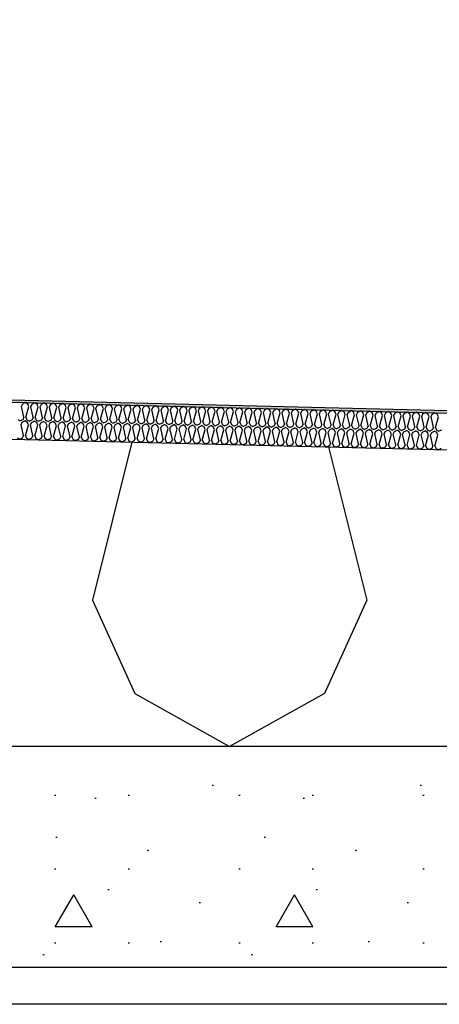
# Model space of a CAD drawing. Header units: millimetres. Extents: x -78790 to -55226, y -2070 to 11020.
# Tile 100 of 108: x -62579 to -62237, y 6640 to 7442. Entities that reach past the tile are written whole.
import ezdxf

# ---------------------------------------------------------------- set-up
doc = ezdxf.new("R2010")
doc.units = ezdxf.units.MM
doc.header["$LTSCALE"] = 0.5
doc.header["$MEASUREMENT"] = 0
doc.linetypes.add('PLINE', pattern=[0])
for name, color, linetype in [('251- Frittbærende dekker', 7, 'Continuous'), ('251- Frittbærende dekker (Skravur)', 7, 'Continuous'), ('256- Faste himlinger og overflatebehandling(Nye konstruksjoner)', 7, 'Continuous'), ('261- Primærkonstruksjon (tak) (Skravur)(Nye konstruksjoner)', 7, 'Continuous'), ('261- Primærkonstruksjon (tak)(Nye konstruksjoner)', 7, 'Continuous'), ('262- Taktekking (Skravur)(Nye konstruksjoner)', 7, 'Continuous'), ('262- Taktekking(Nye konstruksjoner)', 7, 'Continuous')]:
    doc.layers.add(name, color=color, linetype=linetype)

# ---------------------------------------------------------------- blocks, each defined once
blk = doc.blocks.new('*X12')
at = {"layer": '262- Taktekking (Skravur)(Nye konstruksjoner)', "linetype": 'PLINE'}
for p, q in [((-62577.37, 7126.8), (-62576.4, 7128.81)), ((-62575.39, 7117.95), (-62577.37, 7126.8)), ((-62576.4, 7128.81), (-62574.3, 7129.91)), ((-62572.25, 7128.7), (-62574.3, 7129.91)), ((-62573.8, 7117.91), (-62571.38, 7126.65)), ((-62571.38, 7126.65), (-62572.25, 7128.7)), ((-62569.79, 7126.61), (-62568.81, 7128.62)), ((-62567.81, 7117.76), (-62569.79, 7126.61)), ((-62568.81, 7128.62), (-62566.71, 7129.72)), ((-62564.67, 7128.52), (-62566.71, 7129.72)), ((-62566.21, 7117.72), (-62563.79, 7126.46)), ((-62563.79, 7126.46), (-62564.67, 7128.52)), ((-62562.2, 7126.42), (-62561.23, 7128.43)), ((-62560.22, 7117.57), (-62562.2, 7126.42)), ((-62561.23, 7128.43), (-62559.13, 7129.53)), ((-62557.08, 7128.33), (-62559.13, 7129.53)), ((-62558.63, 7117.53), (-62556.21, 7126.27)), ((-62556.21, 7126.27), (-62557.08, 7128.33)), ((-62554.62, 7126.23), (-62553.64, 7128.24)), ((-62552.64, 7117.38), (-62554.62, 7126.23)), ((-62553.64, 7128.24), (-62551.54, 7129.34)), ((-62549.5, 7128.14), (-62551.54, 7129.34)), ((-62551.04, 7117.34), (-62548.62, 7126.08)), ((-62548.62, 7126.08), (-62549.5, 7128.14)), ((-62547.03, 7126.04), (-62546.05, 7128.05)), ((-62545.05, 7117.19), (-62547.03, 7126.04)), ((-62546.05, 7128.05), (-62543.95, 7129.15)), ((-62541.91, 7127.95), (-62543.95, 7129.15)), ((-62543.46, 7117.15), (-62541.04, 7125.89)), ((-62541.04, 7125.89), (-62541.91, 7127.95)), ((-62539.44, 7125.85), (-62538.47, 7127.86)), ((-62538.47, 7127.86), (-62536.37, 7128.96)), ((-62534.33, 7127.76), (-62536.37, 7128.96)), ((-62533.45, 7125.7), (-62534.33, 7127.76)), ((-62531.86, 7125.66), (-62530.88, 7127.67)), ((-62530.88, 7127.67), (-62528.78, 7128.77)), ((-62526.74, 7127.57), (-62528.78, 7128.77)), ((-62525.87, 7125.51), (-62526.74, 7127.57)), ((-62524.27, 7125.47), (-62523.3, 7127.48)), ((-62523.3, 7127.48), (-62521.2, 7128.59)), ((-62519.15, 7127.38), (-62521.2, 7128.59)), ((-62518.28, 7125.32), (-62519.15, 7127.38)), ((-62516.69, 7125.28), (-62515.71, 7127.29)), ((-62515.71, 7127.29), (-62513.61, 7128.4)), ((-62511.57, 7127.19), (-62513.61, 7128.4)), ((-62510.7, 7125.13), (-62511.57, 7127.19)), ((-62509.1, 7125.09), (-62508.13, 7127.1)), ((-62508.13, 7127.1), (-62506.03, 7128.21)), ((-62503.98, 7127), (-62506.03, 7128.21)), ((-62503.11, 7124.94), (-62503.98, 7127)), ((-62501.52, 7124.9), (-62500.54, 7126.91)), ((-62500.54, 7126.91), (-62498.44, 7128.02)), ((-62496.4, 7126.81), (-62498.44, 7128.02)), ((-62495.52, 7124.75), (-62496.4, 7126.81)), ((-62493.93, 7124.71), (-62492.96, 7126.72)), ((-62492.96, 7126.72), (-62490.86, 7127.83)), ((-62488.81, 7126.62), (-62490.86, 7127.83)), ((-62487.94, 7124.56), (-62488.81, 7126.62)), ((-62486.35, 7124.52), (-62485.37, 7126.53)), ((-62485.37, 7126.53), (-62483.27, 7127.64)), ((-62481.23, 7126.43), (-62483.27, 7127.64)), ((-62480.35, 7124.37), (-62481.23, 7126.43)), ((-62478.76, 7124.33), (-62477.78, 7126.34)), ((-62477.78, 7126.34), (-62475.68, 7127.45)), ((-62473.64, 7126.24), (-62475.68, 7127.45)), ((-62472.77, 7124.19), (-62473.64, 7126.24)), ((-62471.17, 7124.15), (-62470.2, 7126.15)), ((-62470.2, 7126.15), (-62468.1, 7127.26)), ((-62466.06, 7126.05), (-62468.1, 7127.26)), ((-62465.18, 7124), (-62466.06, 7126.05)), ((-62463.59, 7123.96), (-62462.61, 7125.96)), ((-62462.61, 7125.96), (-62460.51, 7127.07)), ((-62458.47, 7125.86), (-62460.51, 7127.07)), ((-62455.03, 7125.77), (-62452.93, 7126.88)), ((-62450.89, 7125.67), (-62452.93, 7126.88)), ((-62447.44, 7125.58), (-62445.34, 7126.69)), ((-62443.3, 7125.48), (-62445.34, 7126.69)), ((-62439.86, 7125.4), (-62437.76, 7126.5)), ((-62435.71, 7125.29), (-62437.76, 7126.5)), ((-62432.27, 7125.21), (-62430.17, 7126.31)), ((-62428.13, 7125.1), (-62430.17, 7126.31)), ((-62424.69, 7125.02), (-62422.59, 7126.12)), ((-62420.54, 7124.91), (-62422.59, 7126.12)), ((-62417.1, 7124.83), (-62415, 7125.93)), ((-62412.96, 7124.72), (-62415, 7125.93)), ((-62575.39, 7117.95), (-62576.37, 7115.94)), ((-62573.8, 7117.91), (-62572.93, 7115.85)), ((-62537.46, 7117), (-62539.44, 7125.85)), ((-62535.87, 7116.96), (-62533.45, 7125.7)), ((-62529.88, 7116.81), (-62531.86, 7125.66)), ((-62528.29, 7116.77), (-62525.87, 7125.51)), ((-62522.29, 7116.62), (-62524.27, 7125.47)), ((-62520.7, 7116.58), (-62518.28, 7125.32)), ((-62514.71, 7116.43), (-62516.69, 7125.28)), ((-62513.11, 7116.39), (-62510.7, 7125.13)), ((-62507.12, 7116.24), (-62509.1, 7125.09)), ((-62505.53, 7116.2), (-62503.11, 7124.94)), ((-62499.54, 7116.05), (-62501.52, 7124.9)), ((-62497.94, 7116.01), (-62495.52, 7124.75)), ((-62491.95, 7115.86), (-62493.93, 7124.71)), ((-62490.36, 7115.82), (-62487.94, 7124.56)), ((-62484.37, 7115.67), (-62486.35, 7124.52)), ((-62482.77, 7115.63), (-62480.35, 7124.37)), ((-62476.78, 7115.48), (-62478.76, 7124.33)), ((-62475.19, 7115.44), (-62472.77, 7124.19)), ((-62469.2, 7115.29), (-62471.17, 7124.15)), ((-62467.6, 7115.25), (-62465.18, 7124)), ((-62461.61, 7115.1), (-62463.59, 7123.96)), ((-62460.02, 7115.06), (-62457.6, 7123.81)), ((-62457.6, 7123.81), (-62458.47, 7125.86)), ((-62456, 7123.77), (-62455.03, 7125.77)), ((-62454.02, 7114.91), (-62456, 7123.77)), ((-62452.43, 7114.87), (-62450.01, 7123.62)), ((-62450.01, 7123.62), (-62450.89, 7125.67)), ((-62448.42, 7123.58), (-62447.44, 7125.58)), ((-62446.44, 7114.73), (-62448.42, 7123.58)), ((-62444.84, 7114.69), (-62442.43, 7123.43)), ((-62442.43, 7123.43), (-62443.3, 7125.48)), ((-62440.83, 7123.39), (-62439.86, 7125.4)), ((-62438.85, 7114.54), (-62440.83, 7123.39)), ((-62437.26, 7114.5), (-62434.84, 7123.24)), ((-62434.84, 7123.24), (-62435.71, 7125.29)), ((-62433.25, 7123.2), (-62432.27, 7125.21)), ((-62431.27, 7114.35), (-62433.25, 7123.2)), ((-62429.67, 7114.31), (-62427.25, 7123.05)), ((-62427.25, 7123.05), (-62428.13, 7125.1)), ((-62425.66, 7123.01), (-62424.69, 7125.02)), ((-62423.68, 7114.16), (-62425.66, 7123.01)), ((-62422.09, 7114.12), (-62419.67, 7122.86)), ((-62419.67, 7122.86), (-62420.54, 7124.91)), ((-62418.08, 7122.82), (-62417.1, 7124.83)), ((-62416.1, 7113.97), (-62418.08, 7122.82)), ((-62414.5, 7113.93), (-62412.08, 7122.67)), ((-62412.08, 7122.67), (-62412.96, 7124.72)), ((-62410.49, 7122.63), (-62409.51, 7124.64)), ((-62408.51, 7113.78), (-62410.49, 7122.63)), ((-62409.51, 7124.64), (-62407.41, 7125.74)), ((-62405.37, 7124.53), (-62407.41, 7125.74)), ((-62406.92, 7113.74), (-62404.5, 7122.48)), ((-62404.5, 7122.48), (-62405.37, 7124.53)), ((-62402.9, 7122.44), (-62401.93, 7124.45)), ((-62400.93, 7113.59), (-62402.9, 7122.44)), ((-62401.93, 7124.45), (-62399.83, 7125.55)), ((-62397.79, 7124.34), (-62399.83, 7125.55)), ((-62399.33, 7113.55), (-62396.91, 7122.29)), ((-62396.91, 7122.29), (-62397.79, 7124.34)), ((-62395.32, 7122.25), (-62394.34, 7124.26)), ((-62393.34, 7113.4), (-62395.32, 7122.25)), ((-62394.34, 7124.26), (-62392.24, 7125.36)), ((-62390.2, 7124.15), (-62392.24, 7125.36)), ((-62391.75, 7113.36), (-62389.33, 7122.1)), ((-62389.33, 7122.1), (-62390.2, 7124.15)), ((-62387.73, 7122.06), (-62386.76, 7124.07)), ((-62385.75, 7113.21), (-62387.73, 7122.06)), ((-62386.76, 7124.07), (-62384.66, 7125.17)), ((-62382.62, 7123.96), (-62384.66, 7125.17)), ((-62384.16, 7113.17), (-62381.74, 7121.91)), ((-62381.74, 7121.91), (-62382.62, 7123.96)), ((-62380.15, 7121.87), (-62379.17, 7123.88)), ((-62378.17, 7113.02), (-62380.15, 7121.87)), ((-62379.17, 7123.88), (-62377.07, 7124.98)), ((-62375.03, 7123.77), (-62377.07, 7124.98)), ((-62376.58, 7112.98), (-62374.16, 7121.72)), ((-62374.16, 7121.72), (-62375.03, 7123.77)), ((-62372.56, 7121.68), (-62371.59, 7123.69)), ((-62370.58, 7112.83), (-62372.56, 7121.68)), ((-62371.59, 7123.69), (-62369.49, 7124.79)), ((-62367.44, 7123.58), (-62369.49, 7124.79)), ((-62368.99, 7112.79), (-62366.57, 7121.53)), ((-62366.57, 7121.53), (-62367.44, 7123.58)), ((-62364.98, 7121.49), (-62364, 7123.5)), ((-62363, 7112.64), (-62364.98, 7121.49)), ((-62364, 7123.5), (-62361.9, 7124.6)), ((-62359.86, 7123.4), (-62361.9, 7124.6)), ((-62361.4, 7112.6), (-62358.99, 7121.34)), ((-62358.99, 7121.34), (-62359.86, 7123.4)), ((-62357.39, 7121.3), (-62356.42, 7123.31)), ((-62355.41, 7112.45), (-62357.39, 7121.3)), ((-62356.42, 7123.31), (-62354.32, 7124.41)), ((-62352.27, 7123.21), (-62354.32, 7124.41)), ((-62353.82, 7112.41), (-62351.4, 7121.15)), ((-62351.4, 7121.15), (-62352.27, 7123.21)), ((-62349.81, 7121.11), (-62348.83, 7123.12)), ((-62347.83, 7112.26), (-62349.81, 7121.11)), ((-62348.83, 7123.12), (-62346.73, 7124.22)), ((-62344.69, 7123.02), (-62346.73, 7124.22)), ((-62346.23, 7112.22), (-62343.81, 7120.96)), ((-62343.81, 7120.96), (-62344.69, 7123.02)), ((-62342.22, 7120.92), (-62341.25, 7122.93)), ((-62340.24, 7112.07), (-62342.22, 7120.92)), ((-62341.25, 7122.93), (-62339.14, 7124.03)), ((-62337.1, 7122.83), (-62339.14, 7124.03)), ((-62338.65, 7112.03), (-62336.23, 7120.77)), ((-62336.23, 7120.77), (-62337.1, 7122.83)), ((-62334.63, 7120.73), (-62333.66, 7122.74)), ((-62332.66, 7111.88), (-62334.63, 7120.73)), ((-62333.66, 7122.74), (-62331.56, 7123.84)), ((-62329.52, 7122.64), (-62331.56, 7123.84)), ((-62331.06, 7111.84), (-62328.64, 7120.58)), ((-62328.64, 7120.58), (-62329.52, 7122.64)), ((-62327.05, 7120.54), (-62326.07, 7122.55)), ((-62325.07, 7111.69), (-62327.05, 7120.54)), ((-62326.07, 7122.55), (-62323.97, 7123.65)), ((-62321.93, 7122.45), (-62323.97, 7123.65)), ((-62323.48, 7111.65), (-62321.06, 7120.39)), ((-62321.06, 7120.39), (-62321.93, 7122.45)), ((-62319.46, 7120.35), (-62318.49, 7122.36)), ((-62317.48, 7111.5), (-62319.46, 7120.35)), ((-62318.49, 7122.36), (-62316.39, 7123.47)), ((-62314.35, 7122.26), (-62316.39, 7123.47)), ((-62315.89, 7111.46), (-62313.47, 7120.2)), ((-62313.47, 7120.2), (-62314.35, 7122.26)), ((-62311.88, 7120.16), (-62310.9, 7122.17)), ((-62309.9, 7111.31), (-62311.88, 7120.16)), ((-62310.9, 7122.17), (-62308.8, 7123.28)), ((-62306.76, 7122.07), (-62308.8, 7123.28)), ((-62308.31, 7111.27), (-62305.89, 7120.01)), ((-62305.89, 7120.01), (-62306.76, 7122.07)), ((-62304.29, 7119.97), (-62303.32, 7121.98)), ((-62302.31, 7111.12), (-62304.29, 7119.97)), ((-62303.32, 7121.98), (-62301.22, 7123.09)), ((-62299.17, 7121.88), (-62301.22, 7123.09)), ((-62300.72, 7111.08), (-62298.3, 7119.82)), ((-62298.3, 7119.82), (-62299.17, 7121.88)), ((-62296.71, 7119.78), (-62295.73, 7121.79)), ((-62294.73, 7110.93), (-62296.71, 7119.78)), ((-62295.73, 7121.79), (-62293.63, 7122.9)), ((-62291.59, 7121.69), (-62293.63, 7122.9)), ((-62293.13, 7110.89), (-62290.72, 7119.63)), ((-62290.72, 7119.63), (-62291.59, 7121.69)), ((-62289.12, 7119.59), (-62288.15, 7121.6)), ((-62287.14, 7110.74), (-62289.12, 7119.59)), ((-62288.15, 7121.6), (-62286.05, 7122.71)), ((-62284, 7121.5), (-62286.05, 7122.71)), ((-62285.55, 7110.7), (-62283.13, 7119.44)), ((-62283.13, 7119.44), (-62284, 7121.5)), ((-62281.54, 7119.4), (-62280.56, 7121.41)), ((-62279.56, 7110.55), (-62281.54, 7119.4)), ((-62280.56, 7121.41), (-62278.46, 7122.52)), ((-62276.42, 7121.31), (-62278.46, 7122.52)), ((-62277.96, 7110.51), (-62275.54, 7119.25)), ((-62275.54, 7119.25), (-62276.42, 7121.31)), ((-62273.95, 7119.21), (-62272.98, 7121.22)), ((-62271.97, 7110.36), (-62273.95, 7119.21)), ((-62272.98, 7121.22), (-62270.88, 7122.33)), ((-62268.83, 7121.12), (-62270.88, 7122.33)), ((-62270.38, 7110.32), (-62267.96, 7119.06)), ((-62267.96, 7119.06), (-62268.83, 7121.12)), ((-62266.37, 7119.03), (-62265.39, 7121.03)), ((-62264.39, 7110.17), (-62266.37, 7119.03)), ((-62265.39, 7121.03), (-62263.29, 7122.14)), ((-62261.25, 7120.93), (-62263.29, 7122.14)), ((-62262.79, 7110.13), (-62260.37, 7118.88)), ((-62260.37, 7118.88), (-62261.25, 7120.93)), ((-62258.78, 7118.84), (-62257.8, 7120.84)), ((-62256.8, 7109.98), (-62258.78, 7118.84)), ((-62257.8, 7120.84), (-62255.7, 7121.95)), ((-62253.66, 7120.74), (-62255.7, 7121.95)), ((-62255.21, 7109.94), (-62252.79, 7118.69)), ((-62252.79, 7118.69), (-62253.66, 7120.74)), ((-62251.19, 7118.65), (-62250.22, 7120.65)), ((-62249.21, 7109.79), (-62251.19, 7118.65)), ((-62250.22, 7120.65), (-62248.12, 7121.76)), ((-62246.08, 7120.55), (-62248.12, 7121.76)), ((-62247.62, 7109.75), (-62245.2, 7118.5)), ((-62245.2, 7118.5), (-62246.08, 7120.55)), ((-62243.61, 7118.46), (-62242.63, 7120.46)), ((-62241.63, 7109.6), (-62243.61, 7118.46)), ((-62242.63, 7120.46), (-62240.53, 7121.57)), ((-62238.49, 7120.36), (-62240.53, 7121.57)), ((-62240.04, 7109.57), (-62237.62, 7118.31)), ((-62237.62, 7118.31), (-62238.49, 7120.36)), ((-62580.51, 7116.04), (-62578.46, 7115.01)), ((-62576.37, 7115.94), (-62578.46, 7115.01)), ((-62577.75, 7111.8), (-62576.77, 7113.81)), ((-62575.77, 7102.95), (-62577.75, 7111.8)), ((-62576.77, 7113.81), (-62574.67, 7114.92)), ((-62572.63, 7113.71), (-62574.67, 7114.92)), ((-62574.17, 7102.91), (-62571.75, 7111.66)), ((-62572.93, 7115.85), (-62570.88, 7114.82)), ((-62571.75, 7111.66), (-62572.63, 7113.71)), ((-62568.78, 7115.75), (-62570.88, 7114.82)), ((-62570.16, 7111.62), (-62569.19, 7113.62)), ((-62568.18, 7102.76), (-62570.16, 7111.62)), ((-62569.19, 7113.62), (-62567.09, 7114.73)), ((-62567.81, 7117.76), (-62568.78, 7115.75)), ((-62565.04, 7113.52), (-62567.09, 7114.73)), ((-62566.59, 7102.72), (-62564.17, 7111.47)), ((-62566.21, 7117.72), (-62565.34, 7115.67)), ((-62565.34, 7115.67), (-62563.29, 7114.63)), ((-62564.17, 7111.47), (-62565.04, 7113.52)), ((-62561.2, 7115.56), (-62563.29, 7114.63)), ((-62562.58, 7111.43), (-62561.6, 7113.43)), ((-62560.6, 7102.57), (-62562.58, 7111.43)), ((-62561.6, 7113.43), (-62559.5, 7114.54)), ((-62560.22, 7117.57), (-62561.2, 7115.56)), ((-62557.46, 7113.33), (-62559.5, 7114.54)), ((-62559, 7102.53), (-62556.58, 7111.28)), ((-62558.63, 7117.53), (-62557.75, 7115.48)), ((-62557.75, 7115.48), (-62555.71, 7114.44)), ((-62556.58, 7111.28), (-62557.46, 7113.33)), ((-62553.61, 7115.37), (-62555.71, 7114.44)), ((-62554.99, 7111.24), (-62554.01, 7113.24)), ((-62553.01, 7102.38), (-62554.99, 7111.24)), ((-62554.01, 7113.24), (-62551.91, 7114.35)), ((-62552.64, 7117.38), (-62553.61, 7115.37)), ((-62549.87, 7113.14), (-62551.91, 7114.35)), ((-62551.42, 7102.34), (-62549, 7111.09)), ((-62551.04, 7117.34), (-62550.17, 7115.29)), ((-62550.17, 7115.29), (-62548.12, 7114.25)), ((-62549, 7111.09), (-62549.87, 7113.14)), ((-62546.03, 7115.18), (-62548.12, 7114.25)), ((-62547.4, 7111.05), (-62546.43, 7113.05)), ((-62545.43, 7102.2), (-62547.4, 7111.05)), ((-62546.43, 7113.05), (-62544.33, 7114.16)), ((-62545.05, 7117.19), (-62546.03, 7115.18)), ((-62542.29, 7112.95), (-62544.33, 7114.16)), ((-62543.83, 7102.16), (-62541.41, 7110.9)), ((-62543.46, 7117.15), (-62542.58, 7115.1)), ((-62542.58, 7115.1), (-62540.54, 7114.06)), ((-62541.41, 7110.9), (-62542.29, 7112.95)), ((-62538.44, 7114.99), (-62540.54, 7114.06)), ((-62539.82, 7110.86), (-62538.84, 7112.86)), ((-62537.84, 7102.01), (-62539.82, 7110.86)), ((-62538.84, 7112.86), (-62536.74, 7113.97)), ((-62537.46, 7117), (-62538.44, 7114.99)), ((-62534.7, 7112.76), (-62536.74, 7113.97)), ((-62536.25, 7101.97), (-62533.83, 7110.71)), ((-62535.87, 7116.96), (-62535, 7114.91)), ((-62535, 7114.91), (-62532.95, 7113.87)), ((-62533.83, 7110.71), (-62534.7, 7112.76)), ((-62530.85, 7114.8), (-62532.95, 7113.87)), ((-62532.23, 7110.67), (-62531.26, 7112.68)), ((-62530.25, 7101.82), (-62532.23, 7110.67)), ((-62531.26, 7112.68), (-62529.16, 7113.78)), ((-62529.88, 7116.81), (-62530.85, 7114.8)), ((-62527.12, 7112.57), (-62529.16, 7113.78)), ((-62528.66, 7101.78), (-62526.24, 7110.52)), ((-62528.29, 7116.77), (-62527.41, 7114.72)), ((-62527.41, 7114.72), (-62525.37, 7113.68)), ((-62526.24, 7110.52), (-62527.12, 7112.57)), ((-62523.27, 7114.61), (-62525.37, 7113.68)), ((-62524.65, 7110.48), (-62523.67, 7112.49)), ((-62522.67, 7101.63), (-62524.65, 7110.48)), ((-62523.67, 7112.49), (-62521.57, 7113.59)), ((-62522.29, 7116.62), (-62523.27, 7114.61)), ((-62519.53, 7112.38), (-62521.57, 7113.59)), ((-62521.08, 7101.59), (-62518.66, 7110.33)), ((-62520.7, 7116.58), (-62519.83, 7114.53)), ((-62519.83, 7114.53), (-62517.78, 7113.5)), ((-62518.66, 7110.33), (-62519.53, 7112.38)), ((-62515.68, 7114.42), (-62517.78, 7113.5)), ((-62517.06, 7110.29), (-62516.09, 7112.3)), ((-62515.08, 7101.44), (-62517.06, 7110.29)), ((-62516.09, 7112.3), (-62513.99, 7113.4)), ((-62514.71, 7116.43), (-62515.68, 7114.42)), ((-62511.94, 7112.19), (-62513.99, 7113.4)), ((-62513.49, 7101.4), (-62511.07, 7110.14)), ((-62513.11, 7116.39), (-62512.24, 7114.34)), ((-62512.24, 7114.34), (-62510.19, 7113.31)), ((-62511.07, 7110.14), (-62511.94, 7112.19)), ((-62508.1, 7114.23), (-62510.19, 7113.31)), ((-62509.48, 7110.1), (-62508.5, 7112.11)), ((-62507.5, 7101.25), (-62509.48, 7110.1)), ((-62508.5, 7112.11), (-62506.4, 7113.21)), ((-62507.12, 7116.24), (-62508.1, 7114.23)), ((-62504.36, 7112), (-62506.4, 7113.21)), ((-62505.9, 7101.21), (-62503.49, 7109.95)), ((-62505.53, 7116.2), (-62504.66, 7114.15)), ((-62504.66, 7114.15), (-62502.61, 7113.12)), ((-62503.49, 7109.95), (-62504.36, 7112)), ((-62500.51, 7114.04), (-62502.61, 7113.12)), ((-62501.89, 7109.91), (-62500.92, 7111.92)), ((-62499.91, 7101.06), (-62501.89, 7109.91)), ((-62500.92, 7111.92), (-62498.82, 7113.02)), ((-62499.54, 7116.05), (-62500.51, 7114.04)), ((-62496.77, 7111.81), (-62498.82, 7113.02)), ((-62497.94, 7116.01), (-62497.07, 7113.96)), ((-62497.07, 7113.96), (-62495.02, 7112.93)), ((-62495.9, 7109.76), (-62496.77, 7111.81)), ((-62492.93, 7113.85), (-62495.02, 7112.93)), ((-62494.31, 7109.72), (-62493.33, 7111.73)), ((-62493.33, 7111.73), (-62491.23, 7112.83)), ((-62491.95, 7115.86), (-62492.93, 7113.85)), ((-62489.19, 7111.62), (-62491.23, 7112.83)), ((-62490.36, 7115.82), (-62489.48, 7113.77)), ((-62489.48, 7113.77), (-62487.44, 7112.74)), ((-62488.31, 7109.57), (-62489.19, 7111.62)), ((-62485.34, 7113.67), (-62487.44, 7112.74)), ((-62486.72, 7109.53), (-62485.75, 7111.54)), ((-62485.75, 7111.54), (-62483.64, 7112.64)), ((-62484.37, 7115.67), (-62485.34, 7113.67)), ((-62481.6, 7111.43), (-62483.64, 7112.64)), ((-62482.77, 7115.63), (-62481.9, 7113.58)), ((-62481.9, 7113.58), (-62479.85, 7112.55)), ((-62480.73, 7109.38), (-62481.6, 7111.43)), ((-62477.76, 7113.48), (-62479.85, 7112.55)), ((-62479.13, 7109.34), (-62478.16, 7111.35)), ((-62478.16, 7111.35), (-62476.06, 7112.45)), ((-62476.78, 7115.48), (-62477.76, 7113.48)), ((-62474.02, 7111.24), (-62476.06, 7112.45)), ((-62475.19, 7115.44), (-62474.31, 7113.39)), ((-62474.31, 7113.39), (-62472.27, 7112.36)), ((-62473.14, 7109.19), (-62474.02, 7111.24)), ((-62470.17, 7113.29), (-62472.27, 7112.36)), ((-62471.55, 7109.15), (-62470.57, 7111.16)), ((-62470.57, 7111.16), (-62468.47, 7112.26)), ((-62469.2, 7115.29), (-62470.17, 7113.29)), ((-62466.43, 7111.05), (-62468.47, 7112.26)), ((-62467.6, 7115.25), (-62466.73, 7113.2)), ((-62466.73, 7113.2), (-62464.68, 7112.17)), ((-62465.56, 7109), (-62466.43, 7111.05)), ((-62462.58, 7113.1), (-62464.68, 7112.17)), ((-62463.96, 7108.96), (-62462.99, 7110.97)), ((-62462.99, 7110.97), (-62460.89, 7112.07)), ((-62461.61, 7115.1), (-62462.58, 7113.1)), ((-62458.85, 7110.87), (-62460.89, 7112.07)), ((-62460.02, 7115.06), (-62459.14, 7113.01)), ((-62459.14, 7113.01), (-62457.1, 7111.98)), ((-62457.97, 7108.81), (-62458.85, 7110.87)), ((-62455, 7112.91), (-62457.1, 7111.98)), ((-62456.38, 7108.77), (-62455.4, 7110.78)), ((-62455.4, 7110.78), (-62453.3, 7111.88)), ((-62454.02, 7114.91), (-62455, 7112.91)), ((-62451.26, 7110.68), (-62453.3, 7111.88)), ((-62452.43, 7114.87), (-62451.56, 7112.82)), ((-62451.56, 7112.82), (-62449.51, 7111.79)), ((-62450.39, 7108.62), (-62451.26, 7110.68)), ((-62447.41, 7112.72), (-62449.51, 7111.79)), ((-62448.79, 7108.58), (-62447.82, 7110.59)), ((-62447.82, 7110.59), (-62445.72, 7111.69)), ((-62446.44, 7114.73), (-62447.41, 7112.72)), ((-62443.67, 7110.49), (-62445.72, 7111.69)), ((-62444.84, 7114.69), (-62443.97, 7112.63)), ((-62443.97, 7112.63), (-62441.92, 7111.6)), ((-62442.8, 7108.43), (-62443.67, 7110.49)), ((-62439.83, 7112.53), (-62441.92, 7111.6)), ((-62441.21, 7108.39), (-62440.23, 7110.4)), ((-62440.23, 7110.4), (-62438.13, 7111.5)), ((-62438.85, 7114.54), (-62439.83, 7112.53)), ((-62436.09, 7110.3), (-62438.13, 7111.5)), ((-62437.26, 7114.5), (-62436.39, 7112.44)), ((-62436.39, 7112.44), (-62434.34, 7111.41)), ((-62435.22, 7108.24), (-62436.09, 7110.3)), ((-62432.24, 7112.34), (-62434.34, 7111.41)), ((-62433.62, 7108.2), (-62432.65, 7110.21)), ((-62432.65, 7110.21), (-62430.55, 7111.31)), ((-62431.27, 7114.35), (-62432.24, 7112.34)), ((-62428.5, 7110.11), (-62430.55, 7111.31)), ((-62429.67, 7114.31), (-62428.8, 7112.25)), ((-62428.8, 7112.25), (-62426.75, 7111.22)), ((-62427.63, 7108.05), (-62428.5, 7110.11)), ((-62424.66, 7112.15), (-62426.75, 7111.22)), ((-62426.04, 7108.01), (-62425.06, 7110.02)), ((-62425.06, 7110.02), (-62422.96, 7111.12)), ((-62423.68, 7114.16), (-62424.66, 7112.15)), ((-62420.92, 7109.92), (-62422.96, 7111.12)), ((-62422.09, 7114.12), (-62421.21, 7112.06)), ((-62421.21, 7112.06), (-62419.17, 7111.03)), ((-62420.04, 7107.86), (-62420.92, 7109.92)), ((-62417.07, 7111.96), (-62419.17, 7111.03)), ((-62417.48, 7109.83), (-62415.37, 7110.94)), ((-62416.1, 7113.97), (-62417.07, 7111.96)), ((-62413.33, 7109.73), (-62415.37, 7110.94)), ((-62414.5, 7113.93), (-62413.63, 7111.87)), ((-62413.63, 7111.87), (-62411.58, 7110.84)), ((-62409.49, 7111.77), (-62411.58, 7110.84)), ((-62409.89, 7109.64), (-62407.79, 7110.75)), ((-62408.51, 7113.78), (-62409.49, 7111.77)), ((-62405.75, 7109.54), (-62407.79, 7110.75)), ((-62406.92, 7113.74), (-62406.04, 7111.68)), ((-62406.04, 7111.68), (-62404, 7110.65)), ((-62401.9, 7111.58), (-62404, 7110.65)), ((-62402.3, 7109.45), (-62400.2, 7110.56)), ((-62400.93, 7113.59), (-62401.9, 7111.58)), ((-62398.16, 7109.35), (-62400.2, 7110.56)), ((-62399.33, 7113.55), (-62398.46, 7111.49)), ((-62398.46, 7111.49), (-62396.41, 7110.46)), ((-62394.32, 7111.39), (-62396.41, 7110.46)), ((-62394.72, 7109.26), (-62392.62, 7110.37)), ((-62393.34, 7113.4), (-62394.32, 7111.39)), ((-62390.58, 7109.16), (-62392.62, 7110.37)), ((-62391.75, 7113.36), (-62390.87, 7111.3)), ((-62390.87, 7111.3), (-62388.83, 7110.27)), ((-62386.73, 7111.2), (-62388.83, 7110.27)), ((-62387.13, 7109.07), (-62385.03, 7110.18)), ((-62385.75, 7113.21), (-62386.73, 7111.2)), ((-62382.99, 7108.97), (-62385.03, 7110.18)), ((-62384.16, 7113.17), (-62383.29, 7111.11)), ((-62383.29, 7111.11), (-62381.24, 7110.08)), ((-62379.14, 7111.01), (-62381.24, 7110.08)), ((-62379.55, 7108.88), (-62377.45, 7109.99)), ((-62378.17, 7113.02), (-62379.14, 7111.01)), ((-62375.4, 7108.78), (-62377.45, 7109.99)), ((-62376.58, 7112.98), (-62375.7, 7110.92)), ((-62375.7, 7110.92), (-62373.65, 7109.89)), ((-62371.56, 7110.82), (-62373.65, 7109.89)), ((-62370.58, 7112.83), (-62371.56, 7110.82)), ((-62368.99, 7112.79), (-62368.12, 7110.73)), ((-62368.12, 7110.73), (-62366.07, 7109.7)), ((-62363.97, 7110.63), (-62366.07, 7109.7)), ((-62363, 7112.64), (-62363.97, 7110.63)), ((-62361.4, 7112.6), (-62360.53, 7110.54)), ((-62360.53, 7110.54), (-62358.48, 7109.51)), ((-62356.39, 7110.44), (-62358.48, 7109.51)), ((-62355.41, 7112.45), (-62356.39, 7110.44)), ((-62353.82, 7112.41), (-62352.95, 7110.36)), ((-62352.95, 7110.36), (-62350.9, 7109.32)), ((-62348.8, 7110.25), (-62350.9, 7109.32)), ((-62347.83, 7112.26), (-62348.8, 7110.25)), ((-62346.23, 7112.22), (-62345.36, 7110.17)), ((-62345.36, 7110.17), (-62343.31, 7109.13)), ((-62341.22, 7110.06), (-62343.31, 7109.13)), ((-62340.24, 7112.07), (-62341.22, 7110.06)), ((-62338.65, 7112.03), (-62337.77, 7109.98)), ((-62337.77, 7109.98), (-62335.73, 7108.94)), ((-62333.63, 7109.87), (-62335.73, 7108.94)), ((-62332.66, 7111.88), (-62333.63, 7109.87)), ((-62331.06, 7111.84), (-62330.19, 7109.79)), ((-62325.07, 7111.69), (-62326.05, 7109.68)), ((-62323.48, 7111.65), (-62322.6, 7109.6)), ((-62317.48, 7111.5), (-62318.46, 7109.49)), ((-62315.89, 7111.46), (-62315.02, 7109.41)), ((-62309.9, 7111.31), (-62310.87, 7109.3)), ((-62308.31, 7111.27), (-62307.43, 7109.22)), ((-62302.31, 7111.12), (-62303.29, 7109.11)), ((-62300.72, 7111.08), (-62299.85, 7109.03)), ((-62294.73, 7110.93), (-62295.7, 7108.92)), ((-62293.13, 7110.89), (-62292.26, 7108.84)), ((-62287.14, 7110.74), (-62288.12, 7108.73)), ((-62285.55, 7110.7), (-62284.68, 7108.65)), ((-62279.56, 7110.55), (-62280.53, 7108.54)), ((-62277.96, 7110.51), (-62277.09, 7108.46)), ((-62271.97, 7110.36), (-62272.95, 7108.36)), ((-62270.38, 7110.32), (-62269.5, 7108.27)), ((-62264.39, 7110.17), (-62265.36, 7108.17)), ((-62262.79, 7110.13), (-62261.92, 7108.08)), ((-62256.8, 7109.98), (-62257.78, 7107.98)), ((-62255.21, 7109.94), (-62254.33, 7107.89)), ((-62575.77, 7102.95), (-62576.74, 7100.95)), ((-62574.17, 7102.91), (-62573.3, 7100.86)), ((-62568.18, 7102.76), (-62569.16, 7100.76)), ((-62566.59, 7102.72), (-62565.71, 7100.67)), ((-62560.6, 7102.57), (-62561.57, 7100.57)), ((-62559, 7102.53), (-62558.13, 7100.48)), ((-62553.01, 7102.38), (-62553.99, 7100.38)), ((-62551.42, 7102.34), (-62550.54, 7100.29)), ((-62545.43, 7102.2), (-62546.4, 7100.19)), ((-62543.83, 7102.16), (-62542.96, 7100.1)), ((-62537.84, 7102.01), (-62538.82, 7100)), ((-62536.25, 7101.97), (-62535.37, 7099.91)), ((-62498.32, 7101.02), (-62495.9, 7109.76)), ((-62492.33, 7100.87), (-62494.31, 7109.72)), ((-62490.73, 7100.83), (-62488.31, 7109.57)), ((-62484.74, 7100.68), (-62486.72, 7109.53)), ((-62483.15, 7100.64), (-62480.73, 7109.38)), ((-62477.16, 7100.49), (-62479.13, 7109.34)), ((-62475.56, 7100.45), (-62473.14, 7109.19)), ((-62469.57, 7100.3), (-62471.55, 7109.15)), ((-62467.98, 7100.26), (-62465.56, 7109)), ((-62461.98, 7100.11), (-62463.96, 7108.96)), ((-62460.39, 7100.07), (-62457.97, 7108.81)), ((-62454.4, 7099.92), (-62456.38, 7108.77)), ((-62452.81, 7099.88), (-62450.39, 7108.62)), ((-62446.81, 7099.73), (-62448.79, 7108.58)), ((-62445.22, 7099.69), (-62442.8, 7108.43)), ((-62439.23, 7099.54), (-62441.21, 7108.39)), ((-62437.63, 7099.5), (-62435.22, 7108.24)), ((-62431.64, 7099.35), (-62433.62, 7108.2)), ((-62430.05, 7099.31), (-62427.63, 7108.05)), ((-62424.06, 7099.16), (-62426.04, 7108.01)), ((-62422.46, 7099.12), (-62420.04, 7107.86)), ((-62418.45, 7107.82), (-62417.48, 7109.83)), ((-62416.47, 7098.97), (-62418.45, 7107.82)), ((-62414.88, 7098.93), (-62412.46, 7107.67)), ((-62412.46, 7107.67), (-62413.33, 7109.73)), ((-62410.87, 7107.63), (-62409.89, 7109.64)), ((-62408.89, 7098.78), (-62410.87, 7107.63)), ((-62407.29, 7098.74), (-62404.87, 7107.48)), ((-62404.87, 7107.48), (-62405.75, 7109.54)), ((-62403.28, 7107.44), (-62402.3, 7109.45)), ((-62401.3, 7098.59), (-62403.28, 7107.44)), ((-62399.71, 7098.55), (-62397.29, 7107.29)), ((-62397.29, 7107.29), (-62398.16, 7109.35)), ((-62395.69, 7107.25), (-62394.72, 7109.26)), ((-62393.71, 7098.4), (-62395.69, 7107.25)), ((-62392.12, 7098.36), (-62389.7, 7107.1)), ((-62389.7, 7107.1), (-62390.58, 7109.16)), ((-62388.11, 7107.06), (-62387.13, 7109.07)), ((-62386.13, 7098.21), (-62388.11, 7107.06)), ((-62384.54, 7098.17), (-62382.12, 7106.91)), ((-62382.12, 7106.91), (-62382.99, 7108.97)), ((-62380.52, 7106.87), (-62379.55, 7108.88)), ((-62378.54, 7098.02), (-62380.52, 7106.87)), ((-62376.95, 7097.98), (-62374.53, 7106.72)), ((-62374.53, 7106.72), (-62375.4, 7108.78)), ((-62372.94, 7106.68), (-62371.96, 7108.69)), ((-62370.96, 7097.83), (-62372.94, 7106.68)), ((-62371.96, 7108.69), (-62369.86, 7109.8)), ((-62367.82, 7108.59), (-62369.86, 7109.8)), ((-62369.36, 7097.79), (-62366.95, 7106.53)), ((-62366.95, 7106.53), (-62367.82, 7108.59)), ((-62365.35, 7106.5), (-62364.38, 7108.5)), ((-62363.37, 7097.64), (-62365.35, 7106.5)), ((-62364.38, 7108.5), (-62362.28, 7109.61)), ((-62360.23, 7108.4), (-62362.28, 7109.61)), ((-62361.78, 7097.6), (-62359.36, 7106.35)), ((-62359.36, 7106.35), (-62360.23, 7108.4)), ((-62357.77, 7106.31), (-62356.79, 7108.31)), ((-62355.79, 7097.45), (-62357.77, 7106.31)), ((-62356.79, 7108.31), (-62354.69, 7109.42)), ((-62352.65, 7108.21), (-62354.69, 7109.42)), ((-62354.19, 7097.41), (-62351.77, 7106.16)), ((-62351.77, 7106.16), (-62352.65, 7108.21)), ((-62350.18, 7106.12), (-62349.21, 7108.12)), ((-62348.2, 7097.26), (-62350.18, 7106.12)), ((-62349.21, 7108.12), (-62347.11, 7109.23)), ((-62345.06, 7108.02), (-62347.11, 7109.23)), ((-62346.61, 7097.22), (-62344.19, 7105.97)), ((-62344.19, 7105.97), (-62345.06, 7108.02)), ((-62342.6, 7105.93), (-62341.62, 7107.93)), ((-62340.62, 7097.07), (-62342.6, 7105.93)), ((-62341.62, 7107.93), (-62339.52, 7109.04)), ((-62337.48, 7107.83), (-62339.52, 7109.04)), ((-62339.02, 7097.04), (-62336.6, 7105.78)), ((-62336.6, 7105.78), (-62337.48, 7107.83)), ((-62335.01, 7105.74), (-62334.03, 7107.74)), ((-62333.03, 7096.89), (-62335.01, 7105.74)), ((-62334.03, 7107.74), (-62331.93, 7108.85)), ((-62329.89, 7107.64), (-62331.93, 7108.85)), ((-62331.44, 7096.85), (-62329.02, 7105.59)), ((-62330.19, 7109.79), (-62328.14, 7108.75)), ((-62329.02, 7105.59), (-62329.89, 7107.64)), ((-62326.05, 7109.68), (-62328.14, 7108.75)), ((-62327.42, 7105.55), (-62326.45, 7107.56)), ((-62325.45, 7096.7), (-62327.42, 7105.55)), ((-62326.45, 7107.56), (-62324.35, 7108.66)), ((-62322.31, 7107.45), (-62324.35, 7108.66)), ((-62323.85, 7096.66), (-62321.43, 7105.4)), ((-62322.6, 7109.6), (-62320.56, 7108.56)), ((-62321.43, 7105.4), (-62322.31, 7107.45)), ((-62318.46, 7109.49), (-62320.56, 7108.56)), ((-62319.84, 7105.36), (-62318.86, 7107.37)), ((-62317.86, 7096.51), (-62319.84, 7105.36)), ((-62318.86, 7107.37), (-62316.76, 7108.47)), ((-62314.72, 7107.26), (-62316.76, 7108.47)), ((-62316.27, 7096.47), (-62313.85, 7105.21)), ((-62315.02, 7109.41), (-62312.97, 7108.37)), ((-62313.85, 7105.21), (-62314.72, 7107.26)), ((-62310.87, 7109.3), (-62312.97, 7108.37)), ((-62312.25, 7105.17), (-62311.28, 7107.18)), ((-62310.27, 7096.32), (-62312.25, 7105.17)), ((-62311.28, 7107.18), (-62309.18, 7108.28)), ((-62307.13, 7107.07), (-62309.18, 7108.28)), ((-62308.68, 7096.28), (-62306.26, 7105.02)), ((-62307.43, 7109.22), (-62305.38, 7108.19)), ((-62306.26, 7105.02), (-62307.13, 7107.07)), ((-62303.29, 7109.11), (-62305.38, 7108.19)), ((-62304.67, 7104.98), (-62303.69, 7106.99)), ((-62302.69, 7096.13), (-62304.67, 7104.98)), ((-62303.69, 7106.99), (-62301.59, 7108.09)), ((-62299.55, 7106.88), (-62301.59, 7108.09)), ((-62301.09, 7096.09), (-62298.68, 7104.83)), ((-62299.85, 7109.03), (-62297.8, 7108)), ((-62298.68, 7104.83), (-62299.55, 7106.88)), ((-62295.7, 7108.92), (-62297.8, 7108)), ((-62297.08, 7104.79), (-62296.11, 7106.8)), ((-62295.1, 7095.94), (-62297.08, 7104.79)), ((-62296.11, 7106.8), (-62294.01, 7107.9)), ((-62291.96, 7106.69), (-62294.01, 7107.9)), ((-62293.51, 7095.9), (-62291.09, 7104.64)), ((-62292.26, 7108.84), (-62290.21, 7107.81)), ((-62291.09, 7104.64), (-62291.96, 7106.69)), ((-62288.12, 7108.73), (-62290.21, 7107.81)), ((-62289.5, 7104.6), (-62288.52, 7106.61)), ((-62287.52, 7095.75), (-62289.5, 7104.6)), ((-62288.52, 7106.61), (-62286.42, 7107.71)), ((-62284.38, 7106.5), (-62286.42, 7107.71)), ((-62285.92, 7095.71), (-62283.5, 7104.45)), ((-62284.68, 7108.65), (-62282.63, 7107.62)), ((-62283.5, 7104.45), (-62284.38, 7106.5)), ((-62280.53, 7108.54), (-62282.63, 7107.62)), ((-62281.91, 7104.41), (-62280.94, 7106.42)), ((-62279.93, 7095.56), (-62281.91, 7104.41)), ((-62280.94, 7106.42), (-62278.84, 7107.52)), ((-62276.79, 7106.31), (-62278.84, 7107.52)), ((-62278.34, 7095.52), (-62275.92, 7104.26)), ((-62277.09, 7108.46), (-62275.04, 7107.43)), ((-62275.92, 7104.26), (-62276.79, 7106.31)), ((-62272.95, 7108.36), (-62275.04, 7107.43)), ((-62274.33, 7104.22), (-62273.35, 7106.23)), ((-62272.35, 7095.37), (-62274.33, 7104.22)), ((-62273.35, 7106.23), (-62271.25, 7107.33)), ((-62269.21, 7106.12), (-62271.25, 7107.33)), ((-62270.75, 7095.33), (-62268.33, 7104.07)), ((-62269.5, 7108.27), (-62267.46, 7107.24)), ((-62268.33, 7104.07), (-62269.21, 7106.12)), ((-62265.36, 7108.17), (-62267.46, 7107.24)), ((-62266.74, 7104.03), (-62265.76, 7106.04)), ((-62264.76, 7095.18), (-62266.74, 7104.03)), ((-62265.76, 7106.04), (-62263.66, 7107.14)), ((-62261.62, 7105.93), (-62263.66, 7107.14)), ((-62263.17, 7095.14), (-62260.75, 7103.88)), ((-62261.92, 7108.08), (-62259.87, 7107.05)), ((-62260.75, 7103.88), (-62261.62, 7105.93)), ((-62257.78, 7107.98), (-62259.87, 7107.05)), ((-62259.15, 7103.84), (-62258.18, 7105.85)), ((-62257.18, 7094.99), (-62259.15, 7103.84)), ((-62258.18, 7105.85), (-62256.08, 7106.95)), ((-62254.04, 7105.74), (-62256.08, 7106.95)), ((-62255.58, 7094.95), (-62253.16, 7103.69)), ((-62254.33, 7107.89), (-62252.29, 7106.86)), ((-62253.16, 7103.69), (-62254.04, 7105.74)), ((-62250.19, 7107.79), (-62252.29, 7106.86)), ((-62251.57, 7103.65), (-62250.59, 7105.66)), ((-62249.59, 7094.8), (-62251.57, 7103.65)), ((-62250.59, 7105.66), (-62248.49, 7106.76)), ((-62249.21, 7109.79), (-62250.19, 7107.79)), ((-62246.45, 7105.56), (-62248.49, 7106.76)), ((-62248, 7094.76), (-62245.58, 7103.5)), ((-62247.62, 7109.75), (-62246.75, 7107.7)), ((-62246.75, 7107.7), (-62244.7, 7106.67)), ((-62245.58, 7103.5), (-62246.45, 7105.56)), ((-62242.6, 7107.6), (-62244.7, 7106.67)), ((-62243.98, 7103.46), (-62243.01, 7105.47)), ((-62242, 7094.61), (-62243.98, 7103.46)), ((-62243.01, 7105.47), (-62240.91, 7106.57)), ((-62241.63, 7109.6), (-62242.6, 7107.6)), ((-62238.87, 7105.37), (-62240.91, 7106.57)), ((-62240.41, 7094.57), (-62237.99, 7103.31)), ((-62240.04, 7109.57), (-62239.16, 7107.51)), ((-62239.16, 7107.51), (-62237.12, 7106.48)), ((-62237.99, 7103.31), (-62238.87, 7105.37)), ((-62235.02, 7107.41), (-62237.12, 7106.48)), ((-62580.89, 7101.05), (-62578.84, 7100.02)), ((-62576.74, 7100.95), (-62578.84, 7100.02)), ((-62573.3, 7100.86), (-62571.25, 7099.83)), ((-62569.16, 7100.76), (-62571.25, 7099.83)), ((-62565.71, 7100.67), (-62563.67, 7099.64)), ((-62561.57, 7100.57), (-62563.67, 7099.64)), ((-62558.13, 7100.48), (-62556.08, 7099.45)), ((-62553.99, 7100.38), (-62556.08, 7099.45)), ((-62550.54, 7100.29), (-62548.5, 7099.26)), ((-62546.4, 7100.19), (-62548.5, 7099.26)), ((-62542.96, 7100.1), (-62540.91, 7099.07)), ((-62538.82, 7100), (-62540.91, 7099.07)), ((-62535.37, 7099.91), (-62533.33, 7098.88)), ((-62531.23, 7099.81), (-62533.33, 7098.88)), ((-62530.25, 7101.82), (-62531.23, 7099.81)), ((-62528.66, 7101.78), (-62527.79, 7099.72)), ((-62527.79, 7099.72), (-62525.74, 7098.69)), ((-62523.64, 7099.62), (-62525.74, 7098.69)), ((-62522.67, 7101.63), (-62523.64, 7099.62)), ((-62521.08, 7101.59), (-62520.2, 7099.53)), ((-62520.2, 7099.53), (-62518.15, 7098.5)), ((-62516.06, 7099.43), (-62518.15, 7098.5)), ((-62515.08, 7101.44), (-62516.06, 7099.43)), ((-62513.49, 7101.4), (-62512.62, 7099.34)), ((-62512.62, 7099.34), (-62510.57, 7098.31)), ((-62508.47, 7099.24), (-62510.57, 7098.31)), ((-62507.5, 7101.25), (-62508.47, 7099.24)), ((-62505.9, 7101.21), (-62505.03, 7099.15)), ((-62505.03, 7099.15), (-62502.98, 7098.12)), ((-62500.89, 7099.05), (-62502.98, 7098.12)), ((-62499.91, 7101.06), (-62500.89, 7099.05)), ((-62498.32, 7101.02), (-62497.44, 7098.96)), ((-62497.44, 7098.96), (-62495.4, 7097.93)), ((-62493.3, 7098.86), (-62495.4, 7097.93)), ((-62492.33, 7100.87), (-62493.3, 7098.86)), ((-62490.73, 7100.83), (-62489.86, 7098.77)), ((-62489.86, 7098.77), (-62487.81, 7097.74)), ((-62485.72, 7098.67), (-62487.81, 7097.74)), ((-62484.74, 7100.68), (-62485.72, 7098.67)), ((-62483.15, 7100.64), (-62482.27, 7098.58)), ((-62482.27, 7098.58), (-62480.23, 7097.55)), ((-62478.13, 7098.48), (-62480.23, 7097.55)), ((-62477.16, 7100.49), (-62478.13, 7098.48)), ((-62475.56, 7100.45), (-62474.69, 7098.39)), ((-62474.69, 7098.39), (-62472.64, 7097.36)), ((-62470.55, 7098.29), (-62472.64, 7097.36)), ((-62469.57, 7100.3), (-62470.55, 7098.29)), ((-62467.98, 7100.26), (-62467.1, 7098.2)), ((-62467.1, 7098.2), (-62465.06, 7097.17)), ((-62462.96, 7098.1), (-62465.06, 7097.17)), ((-62461.98, 7100.11), (-62462.96, 7098.1)), ((-62460.39, 7100.07), (-62459.52, 7098.01)), ((-62459.52, 7098.01), (-62457.47, 7096.98)), ((-62455.37, 7097.91), (-62457.47, 7096.98)), ((-62454.4, 7099.92), (-62455.37, 7097.91)), ((-62452.81, 7099.88), (-62451.93, 7097.83)), ((-62451.93, 7097.83), (-62449.88, 7096.79)), ((-62447.79, 7097.72), (-62449.88, 7096.79)), ((-62446.81, 7099.73), (-62447.79, 7097.72)), ((-62445.22, 7099.69), (-62444.35, 7097.64)), ((-62444.35, 7097.64), (-62442.3, 7096.6)), ((-62440.2, 7097.53), (-62442.3, 7096.6)), ((-62439.23, 7099.54), (-62440.2, 7097.53)), ((-62437.63, 7099.5), (-62436.76, 7097.45)), ((-62436.76, 7097.45), (-62434.71, 7096.41)), ((-62432.62, 7097.34), (-62434.71, 7096.41)), ((-62431.64, 7099.35), (-62432.62, 7097.34)), ((-62430.05, 7099.31), (-62429.18, 7097.26)), ((-62429.18, 7097.26), (-62427.13, 7096.22)), ((-62425.03, 7097.15), (-62427.13, 7096.22)), ((-62424.06, 7099.16), (-62425.03, 7097.15)), ((-62422.46, 7099.12), (-62421.59, 7097.07)), ((-62421.59, 7097.07), (-62419.54, 7096.03)), ((-62417.45, 7096.96), (-62419.54, 7096.03)), ((-62416.47, 7098.97), (-62417.45, 7096.96)), ((-62414.88, 7098.93), (-62414, 7096.88)), ((-62414, 7096.88), (-62411.96, 7095.84)), ((-62409.86, 7096.77), (-62411.96, 7095.84)), ((-62408.89, 7098.78), (-62409.86, 7096.77)), ((-62407.29, 7098.74), (-62406.42, 7096.69)), ((-62406.42, 7096.69), (-62404.37, 7095.66)), ((-62402.28, 7096.58), (-62404.37, 7095.66)), ((-62401.3, 7098.59), (-62402.28, 7096.58)), ((-62399.71, 7098.55), (-62398.83, 7096.5)), ((-62398.83, 7096.5), (-62396.79, 7095.47)), ((-62394.69, 7096.39), (-62396.79, 7095.47)), ((-62393.71, 7098.4), (-62394.69, 7096.39)), ((-62392.12, 7098.36), (-62391.25, 7096.31)), ((-62391.25, 7096.31), (-62389.2, 7095.28)), ((-62387.1, 7096.2), (-62389.2, 7095.28)), ((-62386.13, 7098.21), (-62387.1, 7096.2)), ((-62384.54, 7098.17), (-62383.66, 7096.12)), ((-62383.66, 7096.12), (-62381.61, 7095.09)), ((-62379.52, 7096.01), (-62381.61, 7095.09)), ((-62378.54, 7098.02), (-62379.52, 7096.01)), ((-62376.95, 7097.98), (-62376.08, 7095.93)), ((-62376.08, 7095.93), (-62374.03, 7094.9)), ((-62371.93, 7095.83), (-62374.03, 7094.9)), ((-62370.96, 7097.83), (-62371.93, 7095.83)), ((-62369.36, 7097.79), (-62368.49, 7095.74)), ((-62368.49, 7095.74), (-62366.44, 7094.71)), ((-62364.35, 7095.64), (-62366.44, 7094.71)), ((-62363.37, 7097.64), (-62364.35, 7095.64)), ((-62361.78, 7097.6), (-62360.91, 7095.55)), ((-62360.91, 7095.55), (-62358.86, 7094.52)), ((-62356.76, 7095.45), (-62358.86, 7094.52)), ((-62355.79, 7097.45), (-62356.76, 7095.45)), ((-62354.19, 7097.41), (-62353.32, 7095.36)), ((-62353.32, 7095.36), (-62351.27, 7094.33)), ((-62349.18, 7095.26), (-62351.27, 7094.33)), ((-62348.2, 7097.26), (-62349.18, 7095.26)), ((-62346.61, 7097.22), (-62345.73, 7095.17)), ((-62345.73, 7095.17), (-62343.69, 7094.14)), ((-62341.59, 7095.07), (-62343.69, 7094.14)), ((-62340.62, 7097.07), (-62341.59, 7095.07)), ((-62339.02, 7097.04), (-62338.15, 7094.98)), ((-62338.15, 7094.98), (-62336.1, 7093.95)), ((-62334.01, 7094.88), (-62336.1, 7093.95)), ((-62333.03, 7096.89), (-62334.01, 7094.88)), ((-62331.44, 7096.85), (-62330.56, 7094.79)), ((-62330.56, 7094.79), (-62328.52, 7093.76)), ((-62326.42, 7094.69), (-62328.52, 7093.76)), ((-62325.45, 7096.7), (-62326.42, 7094.69)), ((-62323.85, 7096.66), (-62322.98, 7094.6)), ((-62322.98, 7094.6), (-62320.93, 7093.57)), ((-62318.83, 7094.5), (-62320.93, 7093.57)), ((-62317.86, 7096.51), (-62318.83, 7094.5)), ((-62316.27, 7096.47), (-62315.39, 7094.41)), ((-62315.39, 7094.41), (-62313.35, 7093.38)), ((-62311.25, 7094.31), (-62313.35, 7093.38)), ((-62310.27, 7096.32), (-62311.25, 7094.31)), ((-62308.68, 7096.28), (-62307.81, 7094.22)), ((-62307.81, 7094.22), (-62305.76, 7093.19)), ((-62303.66, 7094.12), (-62305.76, 7093.19)), ((-62302.69, 7096.13), (-62303.66, 7094.12)), ((-62301.09, 7096.09), (-62300.22, 7094.03)), ((-62300.22, 7094.03), (-62298.17, 7093)), ((-62296.08, 7093.93), (-62298.17, 7093)), ((-62295.1, 7095.94), (-62296.08, 7093.93)), ((-62293.51, 7095.9), (-62292.64, 7093.84)), ((-62292.64, 7093.84), (-62290.59, 7092.81)), ((-62287.52, 7095.75), (-62288.49, 7093.74)), ((-62285.92, 7095.71), (-62285.05, 7093.65)), ((-62279.93, 7095.56), (-62280.91, 7093.55)), ((-62278.34, 7095.52), (-62277.46, 7093.46)), ((-62272.35, 7095.37), (-62273.32, 7093.36)), ((-62270.75, 7095.33), (-62269.88, 7093.27)), ((-62264.76, 7095.18), (-62265.74, 7093.17)), ((-62263.17, 7095.14), (-62262.29, 7093.08)), ((-62257.18, 7094.99), (-62258.15, 7092.98)), ((-62255.58, 7094.95), (-62254.71, 7092.89)), ((-62249.59, 7094.8), (-62250.56, 7092.79)), ((-62248, 7094.76), (-62247.12, 7092.71)), ((-62242, 7094.61), (-62242.98, 7092.6)), ((-62240.41, 7094.57), (-62239.54, 7092.52)), ((-62288.49, 7093.74), (-62290.59, 7092.81)), ((-62285.05, 7093.65), (-62283, 7092.62)), ((-62280.91, 7093.55), (-62283, 7092.62)), ((-62277.46, 7093.46), (-62275.42, 7092.43)), ((-62273.32, 7093.36), (-62275.42, 7092.43)), ((-62269.88, 7093.27), (-62267.83, 7092.24)), ((-62265.74, 7093.17), (-62267.83, 7092.24)), ((-62262.29, 7093.08), (-62260.25, 7092.05)), ((-62258.15, 7092.98), (-62260.25, 7092.05)), ((-62254.71, 7092.89), (-62252.66, 7091.86)), ((-62250.56, 7092.79), (-62252.66, 7091.86)), ((-62247.12, 7092.71), (-62245.08, 7091.67)), ((-62242.98, 7092.6), (-62245.08, 7091.67)), ((-62239.54, 7092.52), (-62237.49, 7091.48)), ((-62235.39, 7092.41), (-62237.49, 7091.48))]:
    blk.add_line(p, q, dxfattribs=at)
blk = doc.blocks.new('*X13')
at = {"layer": '261- Primærkonstruksjon (tak) (Skravur)(Nye konstruksjoner)', "linetype": 'PLINE'}
for p, q in [((-62487.38, 7097.73), (-62519.58, 6968.93)), ((-62327.22, 7093.73), (-62296.02, 6968.93)), ((-62519.58, 6968.93), (-62485.09, 6893.14)), ((-62296.02, 6968.93), (-62330.51, 6893.14)), ((-62485.09, 6893.14), (-62407.8, 6850)), ((-62330.51, 6893.14), (-62407.8, 6850))]:
    blk.add_line(p, q, dxfattribs=at)

msp = doc.modelspace()

# ---------------------------------------------------------------- hatches: boundary and pattern name
at = {"layer": '251- Frittbærende dekker (Skravur)', "linetype": 'Continuous'}
h = msp.add_hatch(dxfattribs=at)
h.set_pattern_fill('Betong_strukturell', color=256, style=0, pattern_type=2)
h.set_pattern_definition([(0, (0, 0), (0, 311.7692), [30, -150]), (0, (90, 155.9), (0, 311.7692), [30, -150]), (60, (0, 0), (-270, 155.8846), [30, -150]), (60, (180, 0), (-270, 155.8846), [30, -150]), (120, (30, 0), (270, 155.8846), [30, -150]), (120, (210, 0), (270, 155.8846), [30, -150]), (0, (0, 30), (0, 60), [0, -60, 0, -90.000004]), (45, (30, 30), (-42.42641, 42.42641), [0, -45, 0, -75.000003])])
h.paths.add_polyline_path([(-61378.16, 6670), (-61378.16, 6850), (-62878.16, 6850), (-62878.16, 6670)])
at = {"layer": '262- Taktekking (Skravur)(Nye konstruksjoner)', "linetype": 'Continuous'}
msp.add_hatch(color=256, dxfattribs=at).paths.add_polyline_path([(-61378.16, 7102.01), (-74958.16, 7441.51), (-74958.16, 7439.51), (-61378.16, 7100.01)])

# ---------------------------------------------------------------- linework, layer by layer
at = {"layer": '251- Frittbærende dekker', "linetype": 'PLINE'}
for p, q in [((-61378.16, 6850), (-62878.16, 6850)), ((-61378.16, 6670), (-62878.16, 6670))]:
    msp.add_line(p, q, dxfattribs=at)
at = {"layer": '256- Faste himlinger og overflatebehandling(Nye konstruksjoner)', "linetype": 'PLINE'}
msp.add_line((-58295.2, 6640), (-62878.16, 6640), dxfattribs=at)
at = {"layer": '262- Taktekking(Nye konstruksjoner)', "linetype": 'PLINE'}
for p, q in [((-74960.16, 7441.56), (-61378.16, 7102.01)), ((-74960.16, 7439.56), (-61378.16, 7100.01)), ((-74958.16, 7409.5), (-61378.16, 7070))]:
    msp.add_line(p, q, dxfattribs=at)

# ---------------------------------------------------------------- block references
at = {"layer": '261- Primærkonstruksjon (tak)(Nye konstruksjoner)'}
msp.add_blockref('*X13', (0, 0), dxfattribs=at)
at = {"layer": '262- Taktekking(Nye konstruksjoner)'}
msp.add_blockref('*X12', (0, 0), dxfattribs=at)

doc.saveas('drawing.dxf')
